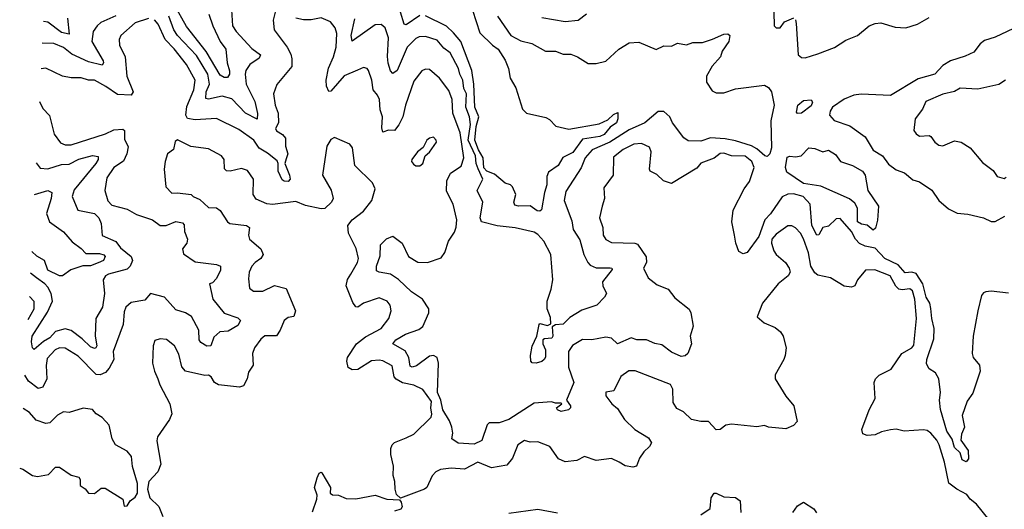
# Model space of a CAD drawing. Extents: x 1690054 to 1842981, y 782881 to 914114.
# Tile 13 of 256: x 1690839 to 1695922, y 811112 to 813636. Entities that reach past the tile are written whole.
import ezdxf

# ---------------------------------------------------------------- set-up
doc = ezdxf.new("R2010")
doc.units = 0

msp = doc.modelspace()

# ---------------------------------------------------------------- linework, layer by layer
at = {"layer": '0CON10XD'}
for points in [[(1691931.1, 813715), (1691938.6, 813605), (1691956.2, 813575), (1692038.1, 813488.1), (1692082.5, 813455), (1692075, 813438.5), (1692027.8, 813405), (1692007.5, 813375), (1692003.9, 813356.1), (1692009.3, 813305), (1692053.5, 813215), (1692066.8, 813153.2), (1692065, 813123.3), (1692004.4, 813155), (1691935, 813229), (1691885, 813242.1), (1691815, 813226.6), (1691800.8, 813230.8), (1691802.7, 813265), (1691819.5, 813305), (1691810.6, 813355), (1691752.5, 813452.5), (1691655, 813555.3), (1691636, 813585), (1691609.5, 813655)], [(1691815.8, 813665), (1691836.3, 813605), (1691874.7, 813525), (1691903.5, 813485), (1691909.7, 813415), (1691922.2, 813372.2), (1691921.9, 813355), (1691912, 813338), (1691895, 813337.8), (1691875, 813350.7), (1691802.4, 813472.4), (1691701.3, 813601.3), (1691636.5, 813715)], [(1691505, 813643.5), (1691435, 813620.8), (1691361.1, 813555), (1691352.8, 813535), (1691355.5, 813505), (1691384.1, 813445), (1691393.3, 813345), (1691424.6, 813265.4), (1691415, 813248.2), (1691345, 813250.6), (1691285, 813292.8), (1691225, 813325.4), (1691195, 813324.7), (1691156.8, 813336.8), (1691105, 813336.9), (1691060, 813345), (1690975, 813387.1), (1690949.5, 813382.5)], [(1691335, 813656.5), (1691258.2, 813621.8), (1691239.1, 813605), (1691219.1, 813575), (1691212.2, 813525), (1691270.6, 813425), (1691272.5, 813415), (1691265, 813402.9), (1691195, 813419.3), (1691109.3, 813459.3), (1691065, 813493.7), (1691015, 813513.8), (1690956.3, 813515.4)], [(1691085.9, 813645), (1691095, 813562.5), (1691055, 813570), (1690985, 813624.3), (1690962.1, 813627.7)], [(1692158, 813675), (1692148.6, 813635), (1692153.1, 813585), (1692220, 813495), (1692239.2, 813459.2), (1692244.7, 813434.7), (1692243.8, 813395), (1692167.5, 813302.5), (1692149.6, 813255), (1692158.5, 813195), (1692174, 813155), (1692174.7, 813105), (1692160.6, 813075), (1692165, 813064.2), (1692196, 813045), (1692212, 813025), (1692212, 812985), (1692224.2, 812945), (1692215, 812918.8), (1692208.9, 812895), (1692233.1, 812835), (1692235.6, 812815), (1692225, 812802.9), (1692205, 812803.1), (1692195, 812810), (1692174, 812855), (1692174.5, 812895), (1692169.1, 812909.1), (1692118.7, 812948.7), (1692075, 812973.5), (1692048.6, 813015), (1691970.9, 813070.9), (1691855, 813127.9), (1691745, 813120), (1691705, 813127.3), (1691696.9, 813145), (1691701.6, 813188.4), (1691739, 813275), (1691744.8, 813325), (1691701.3, 813405), (1691637.2, 813487.2), (1691590.9, 813535), (1691553.7, 813613.7), (1691535, 813636.7)], [(1695785.9, 812135.9), (1695762.1, 812005), (1695756.4, 811915), (1695761.8, 811895), (1695793.8, 811855), (1695798.2, 811825), (1695759.4, 811710.6), (1695731.3, 811668.7), (1695705.3, 811595), (1695716.7, 811535), (1695701.1, 811498.9), (1695697.8, 811467.8), (1695736.2, 811415), (1695738.3, 811371.7), (1695725, 811356.7), (1695705, 811366.9), (1695693.8, 811403.8), (1695665, 811430.6), (1695652.9, 811472.9), (1695625, 811514), (1695593.9, 811626.1), (1695588.6, 811675), (1695593.3, 811715), (1695584, 811784), (1695567.1, 811815), (1695535, 811836.5), (1695521.2, 811861.2), (1695521.7, 811885), (1695559.4, 811990.6), (1695560.6, 812045), (1695547.8, 812095), (1695543.3, 812146.7), (1695537.5, 812175), (1695519.4, 812205), (1695502.1, 812275), (1695467, 812327.1), (1695445, 812334.2), (1695411.3, 812331.3), (1695375, 812373.2), (1695305, 812405.3), (1695255, 812459), (1695205, 812468.6), (1695175, 812481.9), (1695154.7, 812504.7), (1695134.2, 812545), (1695075, 812610.6), (1695055, 812610.3), (1695015, 812572.5), (1694986.5, 812565), (1694965, 812526.7), (1694955, 812525.6), (1694928.5, 812575), (1694920, 812685), (1694884, 812725), (1694835, 812738.5), (1694805, 812736.1), (1694775, 812722.7), (1694715.1, 812634.9), (1694686.6, 812605), (1694655, 812518.5), (1694595, 812436), (1694575, 812428.8), (1694551.7, 812441.7), (1694535.7, 812485), (1694530, 812525), (1694516.3, 812593.7), (1694523.3, 812655), (1694579.2, 812765), (1694607.3, 812802.7), (1694631, 812875), (1694619, 812905), (1694585, 812932.9), (1694515, 812934.1), (1694475, 812947.5), (1694455, 812946.2), (1694425, 812922.9), (1694355, 812897.4), (1694335, 812870.9), (1694205, 812792.2), (1694162.5, 812805), (1694128, 812838), (1694094, 812855), (1694090, 812865), (1694100, 812955), (1694090, 812980), (1694048.7, 812998.7), (1694010.6, 812995), (1693955, 812967.9), (1693905, 812927.3), (1693903.5, 812835), (1693855, 812768.8), (1693858, 812715), (1693845.8, 812675), (1693832.5, 812615), (1693849.6, 812565), (1693851.3, 812525), (1693865, 812503.5), (1693895, 812486.9), (1694014.3, 812484.3), (1694028.5, 812478.5), (1694073.5, 812413.5), (1694075.4, 812385), (1694060, 812355), (1694084.3, 812305), (1694130.2, 812270.2), (1694187.8, 812247.8), (1694221.6, 812201.6), (1694295, 812144.3), (1694304.5, 812125), (1694316.5, 812056.5), (1694301.3, 812005), (1694307.4, 811965), (1694288.6, 811915), (1694275, 811903.8), (1694255, 811899.7), (1694205, 811921.5), (1694155, 811959.4), (1694117.6, 811967.6), (1694075, 811986.5), (1694025.5, 811985.5), (1693996.8, 811996.8), (1693925, 811964.4), (1693895, 811994.4), (1693865, 812000), (1693793.6, 811986.4), (1693745, 811986.7), (1693692.8, 811957.2), (1693672.9, 811925), (1693672.2, 811845), (1693699.7, 811765), (1693662.5, 811675), (1693682.5, 811645), (1693682.5, 811635), (1693672.5, 811625), (1693635, 811615.8), (1693616.2, 811625), (1693611.2, 811635), (1693637.5, 811655), (1693635, 811660), (1693605, 811658.8), (1693585, 811666.2), (1693495, 811660), (1693365, 811575.2), (1693315, 811557.1), (1693262.9, 811557.1), (1693253.1, 811546.9), (1693225, 811466.5), (1693185, 811448.2), (1693103.6, 811453.7), (1693070, 811475), (1693075.5, 811505), (1693070.7, 811535), (1693058.7, 811568.7), (1693024.4, 811625), (1693013.9, 811675), (1692997.2, 811715), (1693001.6, 811865), (1692995.2, 811895.2), (1692975.3, 811905.3), (1692955, 811902.4), (1692887.7, 811852.3), (1692865, 811844.6), (1692855, 811850), (1692849, 811895), (1692829, 811929), (1692765.8, 811965), (1692781.9, 811985), (1692831.1, 812015), (1692900.7, 812039.3), (1692921.1, 812055), (1692952.3, 812125), (1692951.2, 812145), (1692919.6, 812195), (1692863, 812233), (1692795, 812297.5), (1692752.9, 812325), (1692694.6, 812334.6), (1692682.3, 812342.3), (1692680.8, 812365), (1692701, 812419), (1692701.5, 812475), (1692733.3, 812506.7), (1692765, 812519.5), (1692814.4, 812484.4), (1692846.2, 812415), (1692895, 812386), (1692945, 812385.3), (1693015, 812409.1), (1693033.7, 812436.3), (1693053.6, 812495), (1693085, 812541.4), (1693092.9, 812567.1), (1693096.8, 812605), (1693077.9, 812685), (1693042.8, 812752.8), (1693044.8, 812805), (1693063.8, 812845), (1693119.1, 812880.9), (1693131.6, 812925), (1693112.7, 813052.7), (1693075.7, 813155), (1693072.5, 813225), (1693055, 813272.2), (1693007.5, 813335), (1692955, 813380), (1692935, 813382.2), (1692915, 813373.1), (1692875, 813320), (1692830.6, 813195), (1692817.2, 813135), (1692797.1, 813095), (1692775, 813065.6), (1692743.4, 813066.6), (1692715, 813056.2), (1692708.9, 813078.9), (1692711.7, 813135), (1692701, 813171), (1692696.5, 813225), (1692687.3, 813247.3), (1692664.8, 813275), (1692658.1, 813325), (1692640, 813375), (1692633.8, 813385), (1692615, 813389.5), (1692583.3, 813376.7), (1692515, 813346.7), (1692445, 813268.6), (1692435, 813266.2), (1692423.2, 813293.2), (1692422.2, 813325), (1692433.8, 813386.2), (1692459.2, 813445), (1692472.5, 813495), (1692476.1, 813566.1), (1692468.9, 813595), (1692444.2, 813625), (1692396.1, 813646.1), (1692345, 813635.6), (1692304.4, 813635.6), (1692264.2, 813644.2)], [(1693305.4, 813655), (1693375.8, 813555.8), (1693426.9, 813526.9), (1693483.4, 813513.4), (1693554.6, 813474.6), (1693605, 813473.8), (1693645, 813458.8), (1693685, 813458.4), (1693719.4, 813445), (1693775, 813410.5), (1693815, 813410.5), (1693865, 813422), (1693932.5, 813485), (1693985, 813516.9), (1694035, 813520.6), (1694125, 813482.5), (1694165, 813502.5), (1694205, 813500), (1694235, 813515.8), (1694282.4, 813507.6), (1694315, 813519.1), (1694365, 813518.5), (1694415.6, 813535.6), (1694475, 813561.9), (1694495, 813564.4), (1694505.7, 813555.7), (1694499.6, 813525), (1694465.8, 813475), (1694457.5, 813445), (1694413.7, 813396.3), (1694384.7, 813345), (1694385.4, 813315), (1694415, 813270), (1694435, 813260), (1694475, 813259.6), (1694535, 813280.7), (1694685, 813298.9), (1694705, 813286.9), (1694720.6, 813265), (1694734.7, 813195.3), (1694718, 813115), (1694721.1, 812975), (1694711.2, 812945), (1694698, 812932), (1694686.2, 812933.8), (1694645, 812971.2), (1694616.8, 812986.8), (1694535, 813012.5), (1694482, 813022), (1694405, 813026.7), (1694355, 813009.7), (1694291.1, 813011.1), (1694267.5, 813027.5), (1694210.4, 813105), (1694195.5, 813135.5), (1694165, 813162.5), (1694135, 813163.2), (1694066, 813104), (1693985, 813069), (1693885.2, 813004.8), (1693794.4, 812965.6), (1693758.3, 812925), (1693737.3, 812872.7), (1693659.1, 812750.9), (1693650.9, 812705), (1693689.6, 812599.6), (1693695.9, 812555), (1693730.7, 812500.7), (1693751.1, 812425), (1693772.5, 812385), (1693785, 812371.1), (1693815, 812357.2), (1693887.1, 812357.1), (1693896.7, 812355), (1693897.7, 812347.7), (1693848.6, 812285), (1693849.4, 812265), (1693869.2, 812225), (1693858, 812205), (1693818.8, 812165), (1693741.4, 812138.6), (1693679.5, 812100.5), (1693645, 812067.1), (1693605, 812063.3), (1693587.5, 812052.5), (1693592.5, 812005), (1693586.4, 811993.6), (1693548.3, 811991.7), (1693540, 811985), (1693540, 811965), (1693553.9, 811933.9), (1693553.6, 811896.4), (1693547.5, 811885), (1693535, 811873.3), (1693505, 811866.2), (1693485, 811866.7), (1693478.8, 811875), (1693475.7, 811905.7), (1693485, 811953.3), (1693509.2, 812005), (1693521.2, 812065), (1693525, 812070), (1693565, 812060), (1693581.7, 812068.3), (1693580.3, 812100.3), (1693563.3, 812145), (1693562.5, 812185), (1693583.4, 812246.6), (1693591, 812295), (1693582, 812425), (1693545, 812494.3), (1693515, 812528.8), (1693495, 812541.2), (1693396.5, 812563.5), (1693305, 812573.8), (1693223.4, 812595), (1693216.2, 812615), (1693230.8, 812695), (1693201.5, 812755), (1693231.2, 812815), (1693206.9, 812866.9), (1693195.6, 812895), (1693192.1, 812935), (1693154.1, 813015), (1693166.5, 813096.5), (1693162.3, 813135), (1693143.1, 813185), (1693146.4, 813255), (1693132.6, 813282.6), (1693127.9, 813325), (1693111.9, 813355), (1693104.4, 813385), (1693061.2, 813465), (1693029.7, 813489.7), (1692995, 813530.8), (1692935, 813550.3), (1692902.1, 813547.9), (1692885, 813539.3), (1692839.2, 813495), (1692787.9, 813375), (1692765, 813360), (1692753.1, 813373.1), (1692741.7, 813411.7), (1692737.5, 813447.5), (1692743.9, 813543.9), (1692726.7, 813595), (1692705, 813611.8), (1692675, 813610.4), (1692555, 813525.8), (1692550.4, 813555), (1692569.1, 813640.9)], [(1692905, 813658.8), (1692835, 813610), (1692825, 813613.6), (1692805.2, 813675)], [(1693177.8, 813685), (1693215, 813569.5), (1693280.9, 813505), (1693310, 813485), (1693345, 813428.6), (1693362.9, 813385), (1693371.8, 813335), (1693400, 813285), (1693434.4, 813175), (1693455, 813154.2), (1693555, 813132.9), (1693575, 813121.4), (1693607.1, 813087.1), (1693675, 813072.9), (1693830.5, 813099.5), (1693875, 813120), (1693905, 813147.1), (1693927.5, 813157.5), (1693927.9, 813125), (1693920, 813105), (1693887.6, 813082.4), (1693856.5, 813045), (1693835, 813033.8), (1693745, 813020.8), (1693695, 812951.4), (1693643.3, 812926.7), (1693618.6, 812885), (1693570.1, 812849.9), (1693561.2, 812828.8), (1693560.5, 812785), (1693548, 812745), (1693534, 812656), (1693525, 812650), (1693511.5, 812651.5), (1693475, 812676), (1693414.4, 812674.4), (1693395, 812680), (1693390.8, 812695), (1693400.8, 812735), (1693383.8, 812775), (1693372.9, 812785), (1693345, 812793.9), (1693290.9, 812840.9), (1693251.1, 812855), (1693235, 812873.2), (1693231.3, 812925), (1693207.7, 812965), (1693189.5, 813015), (1693196.2, 813085), (1693209.7, 813135), (1693189.7, 813185), (1693184.3, 813305), (1693173.4, 813375), (1693116, 813525), (1693079.7, 813569.7), (1693043.1, 813603.1), (1692935, 813657.2)], [(1693535, 813647.9), (1693655, 813627.5), (1693723.3, 813635), (1693765, 813666.5)], [(1694732.1, 813675), (1694734.4, 813604.4), (1694745, 813593.8), (1694765, 813593.8), (1694787.5, 813625), (1694835.8, 813645.8)], [(1694845, 813636.7), (1694847.6, 813617.6), (1694857.7, 813455), (1694875, 813441.5), (1694895, 813439.2), (1694959.9, 813460.1), (1695046.5, 813493.5), (1695105, 813531.3), (1695164.2, 813555.8), (1695225, 813604.4), (1695255, 813616.9), (1695285, 813620), (1695358.3, 813598.3), (1695414.4, 813594.4), (1695475, 813613.8), (1695535, 813647.7)], [(1695998.6, 813605), (1695875, 813547.1), (1695820.3, 813529.7), (1695797.8, 813512.2), (1695765, 813470), (1695721.2, 813448.8), (1695644, 813425), (1695605, 813400.6), (1695564.7, 813355.3), (1695477.7, 813332.3), (1695335, 813246.2), (1695182.7, 813252.7), (1695145, 813246.7), (1695095, 813226.6), (1695036.4, 813185), (1695023.3, 813165), (1695019.4, 813145), (1695045, 813116.7), (1695125, 813090), (1695205, 813033.3), (1695245, 812964.5), (1695294.4, 812935), (1695325, 812891.9), (1695365, 812862.9), (1695407.3, 812847.3), (1695450.8, 812810.8), (1695485, 812800), (1695548.2, 812758.2), (1695584.3, 812705), (1695635, 812660.6), (1695679.8, 812639.8), (1695733.6, 812633.6), (1695814.5, 812614.5), (1695855, 812595.4), (1695875, 812596.2), (1695925, 812623.5)], [(1695929.2, 813325), (1695895, 813302.7), (1695785, 813277.7), (1695695, 813282.7), (1695665, 813265.6), (1695605, 813252.8), (1695518, 813215), (1695499.5, 813175), (1695461.9, 813125), (1695456, 813066), (1695467.3, 813047.3), (1695485, 813036), (1695535, 813040), (1695543.8, 813035), (1695563.5, 813005), (1695585, 812988.9), (1695605, 812986.9), (1695665, 813011.8), (1695700, 813005), (1695746.7, 812975), (1695810.3, 812900.3), (1695865, 812859.2), (1695885, 812827.8), (1695921.7, 812818.3), (1695931.4, 812825)], [(1690941, 813214.9), (1690958.8, 813178.8), (1690992.7, 813142.8), (1691016.9, 813046.9), (1691051, 813001), (1691075, 812991.8), (1691105, 812991.2), (1691282.3, 813047.7), (1691325, 813068.9), (1691372.5, 813072.5), (1691381.1, 813065), (1691380.7, 813020.7), (1691398.9, 812981.1), (1691393, 812945), (1691375, 812907.7), (1691326.1, 812875), (1691288.9, 812821.1), (1691278.2, 812755), (1691295, 812701.9), (1691315, 812680.5), (1691395, 812660), (1691442.1, 812632.1), (1691525, 812604.5), (1691564.8, 812574.8), (1691595, 812575.8), (1691645, 812595.8), (1691679.7, 812589.7), (1691688.6, 812578.6), (1691691.1, 812545), (1691706.5, 812505), (1691701.9, 812485), (1691679.6, 812455), (1691685, 812430), (1691745, 812387.6), (1691854.7, 812374.7), (1691876, 812366), (1691875.3, 812345), (1691855, 812301.5), (1691835, 812280), (1691820, 812275), (1691835.8, 812195.8), (1691895, 812123.5), (1691965, 812100), (1691979.4, 812085), (1691965, 812058.9), (1691915, 812030.4), (1691872.7, 812027.3), (1691841.1, 811998.9), (1691825.8, 811954.2), (1691805, 811952.9), (1691775, 811971.5), (1691765.5, 811985), (1691764.2, 812035), (1691725.9, 812105.9), (1691695, 812124.8), (1691645, 812140), (1691586.3, 812206.3), (1691515, 812224.6), (1691485, 812190.6), (1691415, 812177.8), (1691387.1, 812155), (1691379.3, 812130.7), (1691373.9, 812065), (1691322, 811925), (1691325.5, 811885), (1691301.1, 811838.9), (1691282.1, 811817.9), (1691255, 811805.6), (1691235, 811807.5), (1691141.1, 811901.1), (1691075, 811942.3), (1691045, 811944.1), (1691022.7, 811935), (1690981.2, 811888.8), (1690976.1, 811853.9), (1690980, 811785), (1690958.1, 811741.9), (1690935, 811734), (1690885, 811771.9), (1690866.6, 811803)], [(1694855, 813153.1), (1694850, 813160), (1694857.1, 813195), (1694885, 813219.1), (1694925, 813223.3), (1694931.7, 813211.7), (1694925, 813191.9), (1694875, 813154.7), (1694855, 813153.1)], [(1694705, 811535.6), (1694685, 811543.3), (1694645, 811536.8), (1694515, 811550.8), (1694484.6, 811545.4), (1694455, 811523.3), (1694435, 811522.2), (1694395, 811564), (1694355, 811564.2), (1694307.5, 811575), (1694266.7, 811615), (1694232.3, 811632.3), (1694212.9, 811662.9), (1694212, 811732), (1694198.9, 811755), (1694016.1, 811826.1), (1693984.3, 811825.7), (1693943, 811797), (1693907.2, 811722.8), (1693865, 811716.7), (1693865, 811697.5), (1693896.7, 811655), (1693925, 811632.2), (1693961.1, 811575), (1694015, 811523.5), (1694085, 811481.2), (1694100.9, 811455), (1694090.6, 811435), (1694061.6, 811408.4), (1694038.9, 811375), (1694024.2, 811335), (1694005, 811328.6), (1693965, 811335.4), (1693935, 811354.6), (1693895, 811373.3), (1693815, 811364.1), (1693755, 811383.6), (1693715, 811362.7), (1693655, 811356.7), (1693621.5, 811371.5), (1693576.4, 811436.4), (1693515, 811459.3), (1693475, 811458.5), (1693445, 811466.2), (1693411.1, 811445), (1693383.5, 811375), (1693355, 811338.9), (1693275, 811326.5), (1693205, 811354.4), (1693135, 811319.5), (1693066.3, 811323.7), (1693012.1, 811317.9), (1692988.6, 811305), (1692969.5, 811285), (1692940.8, 811225), (1692930, 811215), (1692805, 811170), (1692785, 811187.5), (1692777.5, 811215), (1692775.8, 811255), (1692766.7, 811286.7), (1692770, 811335), (1692755.3, 811395.3), (1692754.7, 811424.7), (1692761.8, 811445), (1692775, 811456.9), (1692835, 811480.4), (1692875, 811499.4), (1692963.3, 811586.7), (1692967.9, 811602.1), (1692961.6, 811635), (1692965, 811667.3), (1692920.3, 811730.3), (1692875, 811751.2), (1692815, 811763.6), (1692782.4, 811782.4), (1692772.5, 811795), (1692761.9, 811851.9), (1692715, 811877.4), (1692695, 811881.6), (1692655, 811877), (1692585, 811833.1), (1692555, 811830.6), (1692535, 811843.8), (1692528, 811875), (1692531.4, 811895), (1692577.5, 811965), (1692625, 812001.2), (1692706.2, 812045), (1692744.6, 812095), (1692757.7, 812135), (1692751.5, 812165), (1692736.4, 812185), (1692695, 812203.1), (1692615, 812175.4), (1692585, 812154.6), (1692575, 812156.7), (1692559, 812179), (1692525.2, 812265), (1692532.3, 812297.7), (1692548.9, 812325), (1692583.6, 812385), (1692587.9, 812405), (1692576.1, 812456.1), (1692536.5, 812535), (1692534.2, 812575), (1692555, 812604.5), (1692615, 812650), (1692658.1, 812705), (1692674.3, 812765), (1692660, 812795), (1692570, 812885), (1692557.1, 812975), (1692544.3, 812994.3), (1692465, 813028.8), (1692445, 813018.8), (1692425, 812983.8), (1692403.3, 812835), (1692447.9, 812757.9), (1692457.1, 812715), (1692450, 812695), (1692415, 812663.1), (1692395, 812660.6), (1692315, 812677.8), (1692265, 812699.8), (1692145, 812683.1), (1692115, 812686.5), (1692060.9, 812710.9), (1692044.3, 812735.7), (1692046.8, 812815), (1692015, 812858.9), (1691985, 812869.6), (1691925.6, 812855.6), (1691907.8, 812857.8), (1691897.6, 812867.6), (1691894.7, 812915), (1691881.9, 812935), (1691815, 812971.2), (1691722.2, 812982.2), (1691655, 813017.5), (1691642.2, 813007.8), (1691632.9, 812967.1), (1691602.6, 812945), (1691589.7, 812905), (1691585.9, 812865), (1691594.1, 812775), (1691625, 812741.8), (1691655, 812744.1), (1691725, 812735.7), (1691735, 812724.4), (1691769.8, 812709.8), (1691815, 812667.5), (1691855, 812665.7), (1691875, 812653.3), (1691912.9, 812595), (1691925, 812585.5), (1692010, 812575), (1692026.7, 812565), (1692020, 812525), (1692026.7, 812505), (1692084.4, 812455), (1692096.5, 812425), (1692085, 812405.7), (1692054.6, 812385.4), (1692038.1, 812365), (1692024.2, 812334.2), (1692020.3, 812299.7), (1692025, 812252.5), (1692046.9, 812236.9), (1692095, 812236.9), (1692155, 812266.2), (1692215, 812250), (1692263.1, 812135), (1692254.3, 812105.7), (1692225, 812100.9), (1692205, 812085.4), (1692185, 812035.7), (1692165, 812006), (1692105, 812005.6), (1692085, 811990), (1692052.2, 811945), (1692041.5, 811915), (1692044.3, 811855), (1692020.9, 811819.1), (1692014.2, 811785), (1691995, 811747.8), (1691975, 811742.1), (1691865, 811753.8), (1691846, 811765), (1691828.8, 811795), (1691815, 811803.8), (1691795, 811802), (1691695, 811824.6), (1691676.4, 811846.4), (1691661.6, 811911.6), (1691639.4, 811955), (1691596.8, 811986.8), (1691565, 811991.1), (1691537.3, 811982.7), (1691528.5, 811955), (1691525.2, 811865), (1691534.8, 811824.8), (1691552.9, 811785), (1691563.4, 811753.4), (1691614.5, 811655), (1691624.2, 811605), (1691612, 811575), (1691551.2, 811485), (1691546.9, 811465), (1691568, 811345), (1691553.3, 811305), (1691505.6, 811255), (1691500, 811215), (1691511.2, 811171.2), (1691557, 811127), (1691578.9, 811075)], [(1692905, 812883.8), (1692921.2, 812895), (1692932.5, 812935), (1692955.8, 812954.2), (1692991.2, 813005), (1692990, 813015), (1692975, 813030), (1692955, 813026.2), (1692941.2, 813015), (1692923, 812977), (1692893.3, 812955), (1692863.3, 812915), (1692862.5, 812905), (1692871.7, 812891.7), (1692885, 812883.8), (1692905, 812883.8)], [(1690925, 812899.2), (1690945, 812870.6), (1690985, 812868.1), (1691055, 812890), (1691095, 812892), (1691145, 812918.1), (1691215, 812936.7), (1691245, 812931.2), (1691245.4, 812915), (1691233.4, 812895), (1691121.5, 812758.5), (1691110, 812725), (1691138.8, 812655), (1691225, 812636.9), (1691247.6, 812615), (1691260.6, 812585), (1691265, 812524.2), (1691335, 812492.8), (1691360.5, 812460.5), (1691414.8, 812415), (1691421.2, 812395), (1691409.5, 812365), (1691395, 812350.9), (1691298.1, 812325), (1691283.2, 812315), (1691270, 812295), (1691277, 812225), (1691266.5, 812155), (1691232.5, 812095), (1691229.3, 812005), (1691237, 811955), (1691232.7, 811945), (1691225, 811941.1), (1691205, 811949.4), (1691161.6, 811991.6), (1691105, 812034.4), (1691075, 812042.8), (1691025, 812027.9), (1690995, 811996.8), (1690962.6, 811977.4), (1690915, 811935.8), (1690905, 811943.8), (1690899.7, 811975), (1690903.7, 812005), (1690982.2, 812127.8), (1691009.2, 812185), (1691002.1, 812225), (1690985, 812256.7), (1690969.4, 812275), (1690925.6, 812305), (1690896.1, 812329)], [(1695245, 812551.2), (1695215, 812577.5), (1695185, 812582), (1695164, 812595), (1695163.8, 812665), (1695150.3, 812690.3), (1695122.9, 812712.9), (1694975, 812778), (1694885, 812792.7), (1694800.4, 812850.4), (1694792.1, 812875), (1694802.2, 812927.8), (1694815, 812933.4), (1694845, 812930), (1694873.3, 812935), (1694914.1, 812975.9), (1694945, 812973.1), (1694985, 812956), (1695015, 812964.4), (1695050.9, 812940.9), (1695076, 812905), (1695138.8, 812885), (1695190, 812855), (1695204.4, 812835), (1695217.1, 812755), (1695272.7, 812675), (1695267.4, 812602.6), (1695257.6, 812562.4), (1695245, 812551.2)], [(1690916.7, 812735.6), (1690985, 812755.4), (1691005, 812745.8), (1691002.8, 812715), (1690978, 812638), (1690993.3, 812595), (1691065, 812543.1), (1691111.2, 812491.2), (1691157.6, 812457.6), (1691181.2, 812431.2), (1691251.2, 812431.2), (1691274.6, 812424.6), (1691280.5, 812415), (1691272.3, 812395), (1691245, 812382), (1691205, 812366.7), (1691165, 812366.6), (1691104.1, 812345.9), (1691060, 812315), (1691045, 812315.6), (1690984.2, 812345), (1690967.1, 812395), (1690927.3, 812417.3), (1690901.8, 812441.8)], [(1695845, 811058.1), (1695778.8, 811138.8), (1695745.6, 811165), (1695728.7, 811188.7), (1695678, 811215), (1695636.2, 811246.2), (1695614, 811355), (1695586.2, 811445), (1695575, 811468.4), (1695543.8, 811505), (1695525, 811517.7), (1695505, 811521.1), (1695405, 811515.6), (1695365, 811524.4), (1695335, 811522.5), (1695287.9, 811512.1), (1695255, 811496.2), (1695215, 811491.9), (1695191.7, 811501.7), (1695186.4, 811523.6), (1695224.5, 811625), (1695255, 811683.8), (1695251.5, 811765), (1695256.7, 811785), (1695276.8, 811803.2), (1695338.2, 811835), (1695393.8, 811915), (1695445, 811944.8), (1695455, 811957.5), (1695469.4, 812095), (1695459.9, 812195), (1695447.9, 812237.9), (1695435, 812248.6), (1695395, 812242.8), (1695377.8, 812247.8), (1695362.4, 812262.4), (1695333.9, 812315), (1695253.5, 812346.5), (1695205.7, 812344.3), (1695165.4, 812294.6), (1695150, 812265), (1695132.9, 812257.1), (1695095, 812261.9), (1695025, 812305.3), (1694959.5, 812319.5), (1694945, 812330.8), (1694923.4, 812365), (1694911.9, 812435), (1694885, 812507.1), (1694871.2, 812535), (1694845, 812562.5), (1694825, 812574.4), (1694805, 812572.9), (1694745, 812531.1), (1694722.7, 812505), (1694720.6, 812485), (1694732.9, 812445), (1694745.5, 812425.5), (1694793.3, 812385), (1694812, 812355), (1694816.7, 812335), (1694806.9, 812315), (1694755.3, 812274.7), (1694674.5, 812175.5), (1694646.7, 812105), (1694683.4, 812073.4), (1694739.8, 812049.8), (1694766.7, 812026.7), (1694780.4, 812005), (1694795.5, 811945), (1694790.8, 811905), (1694785, 811884.2), (1694740, 811805), (1694740, 811785), (1694795.4, 811695), (1694835.8, 811645), (1694852.5, 811565), (1694835, 811543.3), (1694795, 811526.7), (1694705, 811535.6)], [(1695945, 812226.4), (1695855, 812236.4), (1695827.1, 812232.9), (1695815, 812228.6), (1695804.4, 812215), (1695785.9, 812135.9)], [(1690883, 812091), (1690913.8, 812145), (1690913.4, 812183.4), (1690889.7, 812209.9)], [(1690839.5, 811324), (1690855, 811318.9), (1690906.3, 811286.3), (1690931.2, 811281.2), (1690988.2, 811291.8), (1691025, 811329.2), (1691045, 811329.2), (1691105, 811287.5), (1691145, 811277.5), (1691152.5, 811265), (1691152.5, 811235), (1691177.5, 811217.5), (1691194, 811195), (1691225, 811193.5), (1691259.4, 811220.6), (1691281.3, 811221.3), (1691371.2, 811165), (1691378.3, 811128.3), (1691395, 811130), (1691410, 811155), (1691436.2, 811173.8), (1691447.5, 811195), (1691447.7, 811245), (1691422.6, 811332.6), (1691416.7, 811385), (1691395, 811411.1), (1691334, 811444), (1691316.2, 811475), (1691301.1, 811545), (1691266.1, 811586.1), (1691235, 811603.8), (1691215, 811627.1), (1691167.3, 811632.7), (1691095, 811611.9), (1691065, 811613.8), (1691035, 811597.1), (1690995, 811557.6), (1690975, 811553.8), (1690925, 811571.9), (1690890.6, 811610.6), (1690856.9, 811630.9)], [(1692351.5, 811098.5), (1692373.7, 811165), (1692375.4, 811185), (1692361.1, 811225), (1692376, 811275), (1692385, 811297.5), (1692395, 811303.3), (1692399.5, 811299.5), (1692444.3, 811225), (1692442, 811195), (1692455, 811186.2), (1692485, 811184.2), (1692525, 811167.3), (1692575, 811166.5), (1692675, 811184), (1692734.5, 811164.5), (1692800, 811160), (1692808.8, 811148.8), (1692813.8, 811125), (1692806.7, 811113.3), (1692775, 811101.9)], [(1694355, 811083.5), (1694403.4, 811116.6), (1694408.5, 811171.5), (1694425, 811194.3), (1694435, 811195.6), (1694475.4, 811175.4), (1694535, 811173.2), (1694559.4, 811155), (1694561.8, 811095)], [(1693365, 811092.1), (1693515, 811113.2), (1693616.5, 811093.5)], [(1694831.5, 811095), (1694855, 811130.6), (1694885, 811149.2), (1694939.2, 811115), (1694953.6, 811093.6)]]:
    msp.add_lwpolyline(points, dxfattribs=at)

doc.saveas('drawing.dxf')
